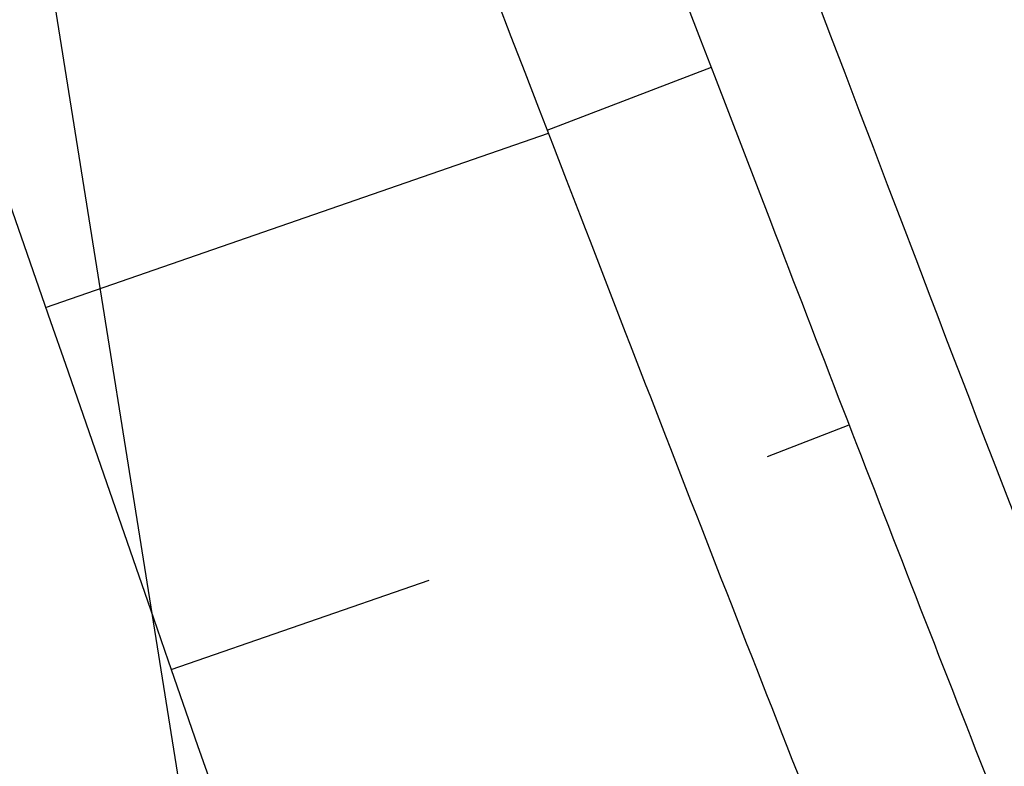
# Model space of a CAD drawing. Extents: x 446740 to 447511, y 442825 to 444215.
# Tile 85 of 94: x 447097.29 to 447102.42, y 443791.84 to 443795.74. Entities that reach past the tile are written whole.
import ezdxf

# ---------------------------------------------------------------- set-up
doc = ezdxf.new("R2010")
doc.units = 0
doc.header["$LTSCALE"] = 2
doc.header["$MEASUREMENT"] = 0
doc.linetypes.add('AUSGEZOGEN', pattern=[0])
for name, color, linetype in [('BOESCHG', 250, 'AUSGEZOGEN'), ('FBRTOP', 250, 'AUSGEZOGEN'), ('GRABEN', 250, 'AUSGEZOGEN'), ('STRASSE', 250, 'AUSGEZOGEN'), ('STROMLTG', 4, 'AUSGEZOGEN')]:
    doc.layers.add(name, color=color, linetype=linetype)

msp = doc.modelspace()

# ---------------------------------------------------------------- linework, layer by layer
at = {"layer": 'BOESCHG'}
for p, q in [((447100.0377, 443795.1622), (447100.8942, 443795.4916)), ((447097.4203, 443794.2373), (447100.0436, 443795.147)), ((447101.1872, 443793.4603), (447101.6134, 443793.6254)), ((447098.0755, 443792.3477), (447099.4211, 443792.8142))]:
    msp.add_line(p, q, dxfattribs=at)
at = {"layer": 'BOESCHG', "flags": 128}
msp.add_lwpolyline([(447083.47, 443840.217, -0.000754), (447089.3041, 443825.4776, -0.001694), (447091.867, 443818.909, -0.000371), (447101.202, 443794.6884, 0.002291), (447102.728, 443790.774, 0.005759), (447104.352, 443786.7984, -0.002927), (447107.591, 443778.996, -0.007014), (447109.7641, 443773.4523, -0.005971), (447112.147, 443766.876, -0.034722), (447113.3088, 443762.6164, -0.02253), (447114.337, 443755.895, -0.031507), (447114.5677, 443750.6268, -0.032295), (447114.137, 443745.5, -0.029249), (447113.2541, 443741.2931, -0.023692), (447111.622, 443736.245, -0.029377), (447109.1702, 443730.7374, -0.033794), (447106.452, 443726.255, -0.031294), (447103.3597, 443722.3936, -0.023849), (447098.771, 443717.806, -0.024522), (447098.0904, 443717.2459, -0.010089), (447096.347, 443716.003)], format="xyb", dxfattribs=at)
at = {"layer": 'BOESCHG'}
msp.add_lwpolyline([(447081.33, 443839.458, -0.001749), (447086.8738, 443824.4487, -0.003983), (447089.233, 443817.829, -0.000184), (447099.0574, 443789.5183, -0.002969), (447099.6552, 443787.7598, -0.009219), (447100.929, 443783.69, 0.006547), (447102.692, 443777.95, 0.041609), (447105.2714, 443771.75, -0.041744), (447107.8409, 443765.5693, -0.028252), (447108.8157, 443761.8151, -0.017165), (447109.8527, 443755.5191, -0.024452), (447110.3405, 443749.4366, -0.04173), (447110.1534, 443745.862, -0.033131), (447109.5358, 443742.8451, -0.019301), (447107.9407, 443737.8096, -0.018972), (447107.0363, 443735.5669, -0.005896), (447103.7723, 443728.5065, -0.054085), (447100.8492, 443723.7696, -0.033222), (447095.384, 443717.6303)], format="xyb", dxfattribs=at)
at = {"layer": 'FBRTOP', "color": 0, "const_width": 0.5}
msp.add_lwpolyline([(447118.9708, 443523.4084, 0), (447120.0571, 443520.3047, 0.000001), (447128.3156, 443496.7082, -0.000001), (447136.5741, 443473.1118)], format="xyb", dxfattribs=at)
at = {"layer": 'GRABEN'}
msp.add_lwpolyline([(447090.4714, 443842.9388, 0.00101), (447094.844, 443830.482, 0.002787), (447098.516, 443820.27, 0.00017), (447108.0249, 443794.3084, 0.003476), (447108.5, 443793.04, 0.012721), (447109.3436, 443790.9921, 0.002822), (447113.431, 443781.885, 0.022952), (447118.4008, 443772.1832, 0.055502), (447121.064, 443768.532, 0.052105), (447121.7579, 443767.9165, 0.010019), (447125.725, 443765.194, 0.055651), (447131.0496, 443762.4878, 0.045794), (447138.043, 443760.571)], format="xyb", dxfattribs=at)
at = {"layer": 'GRABEN', "flags": 128}
msp.add_lwpolyline([(447082.678, 443839.336, -0.001108), (447088.4786, 443824.9181, -0.002547), (447090.956, 443818.628, -0.000426), (447100.2092, 443794.7179, 0.002351), (447101.901, 443790.396, 0.004238), (447103.5968, 443786.2265, -0.002351), (447106.682, 443778.722, -0.007748), (447108.8386, 443773.1593, -0.0066), (447111.182, 443766.559, -0.03599), (447112.3286, 443762.1784, -0.02537), (447113.182, 443755.816, -0.030457), (447113.2869, 443750.9824, -0.028242), (447112.789, 443745.793, -0.027599), (447111.8229, 443741.1998, -0.027765), (447110.364, 443736.768, -0.030851), (447108.2624, 443732.2479, -0.026044), (447105.182, 443727.212, -0.027227), (447101.776, 443722.7823, -0.028021), (447098.012, 443718.869, -0.032561), (447097.4516, 443718.4123, -0.011881), (447095.812, 443717.303)], format="xyb", dxfattribs=at)
at = {"layer": 'STRASSE'}
for points in [[(447068.931, 443945.908, 0.000002), (447074.525, 443910.7672, 0.000014)], [(447056.1718, 444006.9065, 0.000256), (447057.959, 443995.782, 0.000007), (447066.417, 443943.3121, -0.000072), (447067.235, 443938.233, -0.000506), (447069.8994, 443921.5677, 0.000383), (447073.414, 443899.55, 0.002551), (447074.2047, 443894.7768, 0.000503), (447078.363, 443870.591, 0.006787), (447082.529, 443848.3109, 0.026597), (447083.97, 443842.705, 0.011408), (447085.6565, 443837.7423, 0.003012), (447092.583, 443819.14, 0.000539), (447102.0343, 443794.2978, 0.00389), (447103.374, 443790.868, 0.002567), (447104.9126, 443787.0744, -0.001252), (447108.088, 443779.304, -0.003407), (447110.5936, 443773.0056, -0.003634)]]:
    msp.add_lwpolyline(points, format="xyb", dxfattribs=at)
at = {"layer": 'STROMLTG', "flags": 128}
msp.add_lwpolyline([(447063.1352, 444009.4586), (447076.1043, 443929.0798), (447088.6859, 443850.8507), (447098.5908, 443788.7772), (447119.9446, 443713.6935), (447137.2964, 443652.5458), (447149.0505, 443610.8678), (447165.8106, 443551.7703), (447182.9399, 443491.2453), (447201.1373, 443426.258), (447217.4716, 443369.1861), (447234.498, 443310.938)], dxfattribs=at)

doc.saveas('drawing.dxf')
